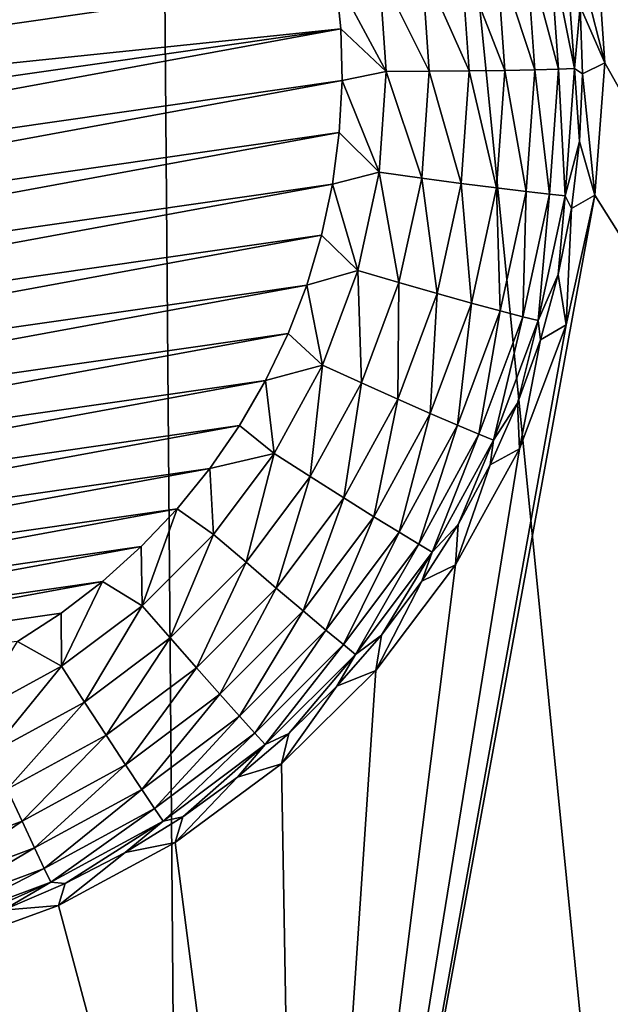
# Model space of a CAD drawing. Header units: metres. Extents: x -24 to 72, y -247 to 22.
# Tile 62 of 256: x 5.241 to 5.976, y -240.547 to -239.322. Entities that reach past the tile are written whole.
import ezdxf

# ---------------------------------------------------------------- set-up
doc = ezdxf.new("R2010")
doc.units = ezdxf.units.M
doc.layers.add('solid_509589_MEDIA_SW0001', color=7, linetype='CONTINUOUS')

msp = doc.modelspace()

# ---------------------------------------------------------------- linework, layer by layer
at = {"layer": 'solid_509589_MEDIA_SW0001'}
for points in [[(6.389662, -234.553543, 309.888611), (5.387189, -235.024139, 309.902985), (6.215484, -243.344147, 310.043213)], [(5.387189, -235.024139, 309.902985), (4.350636, -235.413193, 309.915039), (4.689543, -243.732956, 310.058655)], [(5.387189, -235.024139, 309.902985), (4.689543, -243.732956, 310.058655), (5.456074, -243.552139, 310.051453)], [(5.387189, -235.024139, 309.902985), (5.456074, -243.552139, 310.051453), (6.215484, -243.344147, 310.043213)], [(5.894148, -238.96315, 268.790039), (6.413139, -238.136353, 268.804352), (6.930424, -241.088699, 268.76767)], [(5.921474, -239.044373, 268.787689), (5.894148, -238.96315, 268.790039), (6.930424, -241.088699, 268.76767)], [(5.942712, -239.127396, 268.785492), (5.921474, -239.044373, 268.787689), (6.930424, -241.088699, 268.76767)], [(3.99209, -239.374924, 268.187683), (5.584002, -239.081833, 268.182556), (5.605529, -239.14299, 268.183624)], [(3.99209, -239.374924, 268.187683), (3.995515, -239.310181, 268.186554), (5.584002, -239.081833, 268.182556)], [(5.957743, -239.211777, 268.783478), (5.942712, -239.127396, 268.785492), (6.930424, -241.088699, 268.76767)], [(3.993722, -239.439468, 268.188812), (3.99209, -239.374924, 268.187683), (5.605529, -239.14299, 268.183624)], [(3.993722, -239.439468, 268.188812), (5.605529, -239.14299, 268.183624), (5.62215, -239.205368, 268.184723)], [(3.993722, -239.439468, 268.188812), (5.62215, -239.205368, 268.184723), (5.633809, -239.268784, 268.185822)], [(5.929625, -239.221481, 268.458893), (5.957743, -239.211777, 268.783478), (5.96893, -239.375366, 268.780121)], [(5.96893, -239.375366, 268.780121), (5.957743, -239.211777, 268.783478), (6.930424, -241.088699, 268.76767)], [(5.834301, -239.238586, 268.264008), (5.871284, -239.232559, 268.305115), (5.882124, -239.384094, 268.307739)], [(5.871284, -239.232559, 268.305115), (5.900107, -239.227585, 268.352386), (5.911244, -239.38327, 268.355103)], [(5.882124, -239.384094, 268.307739), (5.871284, -239.232559, 268.305115), (5.911244, -239.38327, 268.355103)], [(5.900107, -239.227585, 268.352386), (5.919781, -239.223846, 268.404266), (5.93112, -239.38237, 268.407043)], [(5.911244, -239.38327, 268.355103), (5.900107, -239.227585, 268.352386), (5.93112, -239.38237, 268.407043)], [(5.93112, -239.38237, 268.407043), (5.919781, -239.223846, 268.404266), (5.938468, -239.305054, 268.460358)], [(5.938468, -239.305054, 268.460358), (5.929625, -239.221481, 268.458893), (5.96893, -239.375366, 268.780121)], [(5.790429, -239.245483, 268.23056), (5.834301, -239.238586, 268.264008), (5.844761, -239.384811, 268.266571)], [(5.844761, -239.384811, 268.266571), (5.834301, -239.238586, 268.264008), (5.882124, -239.384094, 268.307739)], [(5.750679, -239.385834, 268.20816), (5.688235, -239.260864, 268.190765), (5.741177, -239.252991, 268.205841)], [(5.741177, -239.252991, 268.205841), (5.790429, -239.245483, 268.23056), (5.800438, -239.385406, 268.233002)], [(5.750679, -239.385834, 268.20816), (5.741177, -239.252991, 268.205841), (5.800438, -239.385406, 268.233002)], [(5.800438, -239.385406, 268.233002), (5.790429, -239.245483, 268.23056), (5.844761, -239.384811, 268.266571)], [(3.993722, -239.439468, 268.188812), (5.633809, -239.268784, 268.185822), (4.000404, -239.503601, 268.189911)], [(4.000404, -239.503601, 268.189911), (5.633809, -239.268784, 268.185822), (5.640491, -239.332916, 268.186951)], [(5.688235, -239.260864, 268.190765), (5.697193, -239.386108, 268.192963), (5.633809, -239.268784, 268.185822)], [(5.697193, -239.386108, 268.192963), (5.640491, -239.332916, 268.186951), (5.633809, -239.268784, 268.185822)], [(5.750679, -239.385834, 268.20816), (5.697193, -239.386108, 268.192963), (5.688235, -239.260864, 268.190765)], [(5.93112, -239.38237, 268.407043), (5.938468, -239.305054, 268.460358), (5.941039, -239.389053, 268.461823)], [(5.941039, -239.389053, 268.461823), (5.938468, -239.305054, 268.460358), (5.96893, -239.375366, 268.780121)], [(4.000404, -239.503601, 268.189911), (5.640491, -239.332916, 268.186951), (4.012062, -239.567001, 268.19104)], [(4.012062, -239.567001, 268.19104), (5.640491, -239.332916, 268.186951), (4.028683, -239.629395, 268.192108)], [(4.028683, -239.629395, 268.192108), (5.640491, -239.332916, 268.186951), (5.642122, -239.397461, 268.18808)], [(5.697193, -239.386108, 268.192963), (5.642122, -239.397461, 268.18808), (5.640491, -239.332916, 268.186951)], [(5.941039, -239.389053, 268.461823), (5.96893, -239.375366, 268.780121), (5.956684, -239.54007, 268.777466)], [(5.956684, -239.54007, 268.777466), (5.96893, -239.375366, 268.780121), (6.930424, -241.088699, 268.76767)], [(5.697193, -239.386108, 268.192963), (5.688235, -239.511337, 268.195129), (5.642122, -239.397461, 268.18808)], [(5.741177, -239.518677, 268.21048), (5.688235, -239.511337, 268.195129), (5.697193, -239.386108, 268.192963)], [(5.741177, -239.518677, 268.21048), (5.697193, -239.386108, 268.192963), (5.750679, -239.385834, 268.20816)], [(5.741177, -239.518677, 268.21048), (5.750679, -239.385834, 268.20816), (5.790429, -239.52533, 268.235443)], [(5.750679, -239.385834, 268.20816), (5.800438, -239.385406, 268.233002), (5.790429, -239.52533, 268.235443)], [(5.790429, -239.52533, 268.235443), (5.800438, -239.385406, 268.233002), (5.834301, -239.531052, 268.269135)], [(5.800438, -239.385406, 268.233002), (5.844761, -239.384811, 268.266571), (5.834301, -239.531052, 268.269135)], [(5.834301, -239.531052, 268.269135), (5.844761, -239.384811, 268.266571), (5.871284, -239.535645, 268.310394)], [(5.844761, -239.384811, 268.266571), (5.882124, -239.384094, 268.307739), (5.871284, -239.535645, 268.310394)], [(5.871284, -239.535645, 268.310394), (5.882124, -239.384094, 268.307739), (5.900107, -239.538956, 268.357819)], [(5.882124, -239.384094, 268.307739), (5.911244, -239.38327, 268.355103), (5.900107, -239.538956, 268.357819)], [(5.900107, -239.538956, 268.357819), (5.911244, -239.38327, 268.355103), (5.919781, -239.540878, 268.409821)], [(5.911244, -239.38327, 268.355103), (5.93112, -239.38237, 268.407043), (5.919781, -239.540878, 268.409821)], [(5.919781, -239.540878, 268.409821), (5.93112, -239.38237, 268.407043), (5.937325, -239.473007, 268.463287)], [(5.93112, -239.38237, 268.407043), (5.941039, -239.389053, 268.461823), (5.937325, -239.473007, 268.463287)], [(5.937325, -239.473007, 268.463287), (5.941039, -239.389053, 268.461823), (5.956684, -239.54007, 268.777466)], [(4.028683, -239.629395, 268.192108), (5.642122, -239.397461, 268.18808), (4.05021, -239.690552, 268.193176)], [(4.05021, -239.690552, 268.193176), (5.642122, -239.397461, 268.18808), (5.638698, -239.462189, 268.189209)], [(5.688235, -239.511337, 268.195129), (5.638698, -239.462189, 268.189209), (5.642122, -239.397461, 268.18808)], [(4.05021, -239.690552, 268.193176), (5.638698, -239.462189, 268.189209), (4.076494, -239.749832, 268.194214)], [(4.076494, -239.749832, 268.194214), (5.638698, -239.462189, 268.189209), (5.630184, -239.526489, 268.190338)], [(5.688235, -239.511337, 268.195129), (5.630184, -239.526489, 268.190338), (5.638698, -239.462189, 268.189209)], [(5.919781, -239.540878, 268.409821), (5.937325, -239.473007, 268.463287), (5.927347, -239.556458, 268.464752)], [(5.927347, -239.556458, 268.464752), (5.937325, -239.473007, 268.463287), (5.956684, -239.54007, 268.777466)], [(5.688235, -239.511337, 268.195129), (5.661543, -239.634018, 268.197296), (5.630184, -239.526489, 268.190338)], [(5.712862, -239.648819, 268.212769), (5.661543, -239.634018, 268.197296), (5.688235, -239.511337, 268.195129)], [(5.712862, -239.648819, 268.212769), (5.688235, -239.511337, 268.195129), (5.741177, -239.518677, 268.21048)], [(4.076494, -239.749832, 268.194214), (5.630184, -239.526489, 268.190338), (4.107307, -239.806808, 268.195221)], [(4.107307, -239.806808, 268.195221), (5.630184, -239.526489, 268.190338), (5.616672, -239.589828, 268.191437)], [(5.661543, -239.634018, 268.197296), (5.616672, -239.589828, 268.191437), (5.630184, -239.526489, 268.190338)], [(5.712862, -239.648819, 268.212769), (5.741177, -239.518677, 268.21048), (5.760606, -239.662399, 268.237823)], [(5.741177, -239.518677, 268.21048), (5.790429, -239.52533, 268.235443), (5.760606, -239.662399, 268.237823)], [(5.760606, -239.662399, 268.237823), (5.790429, -239.52533, 268.235443), (5.803133, -239.674301, 268.271606)], [(5.790429, -239.52533, 268.235443), (5.834301, -239.531052, 268.269135), (5.803133, -239.674301, 268.271606)], [(5.803133, -239.674301, 268.271606), (5.834301, -239.531052, 268.269135), (5.838983, -239.684097, 268.312988)], [(5.834301, -239.531052, 268.269135), (5.871284, -239.535645, 268.310394), (5.838983, -239.684097, 268.312988)], [(5.838983, -239.684097, 268.312988), (5.871284, -239.535645, 268.310394), (5.866924, -239.691483, 268.360504)], [(5.871284, -239.535645, 268.310394), (5.900107, -239.538956, 268.357819), (5.866924, -239.691483, 268.360504)], [(5.866924, -239.691483, 268.360504), (5.900107, -239.538956, 268.357819), (5.885995, -239.696167, 268.412506)], [(5.900107, -239.538956, 268.357819), (5.919781, -239.540878, 268.409821), (5.885995, -239.696167, 268.412506)], [(5.956684, -239.54007, 268.777466), (6.930424, -241.088699, 268.76767), (5.589261, -241.546188, 268.775665)], [(5.921095, -239.701294, 268.775482), (5.956684, -239.54007, 268.777466), (5.589261, -241.546188, 268.775665)], [(5.885995, -239.696167, 268.412506), (5.919781, -239.540878, 268.409821), (5.911159, -239.638916, 268.466187)], [(5.919781, -239.540878, 268.409821), (5.927347, -239.556458, 268.464752), (5.911159, -239.638916, 268.466187)], [(5.927347, -239.556458, 268.464752), (5.956684, -239.54007, 268.777466), (5.921095, -239.701294, 268.775482)], [(5.911159, -239.638916, 268.466187), (5.927347, -239.556458, 268.464752), (5.921095, -239.701294, 268.775482)], [(4.107307, -239.806808, 268.195221), (5.616672, -239.589828, 268.191437), (4.142502, -239.861191, 268.196167)], [(4.142502, -239.861191, 268.196167), (5.616672, -239.589828, 268.191437), (5.598228, -239.651932, 268.192505)], [(5.661543, -239.634018, 268.197296), (5.598228, -239.651932, 268.192505), (5.616672, -239.589828, 268.191437)], [(5.661543, -239.634018, 268.197296), (5.617661, -239.751648, 268.199341), (5.598228, -239.651932, 268.192505)], [(5.666314, -239.77359, 268.214935), (5.617661, -239.751648, 268.199341), (5.661543, -239.634018, 268.197296)], [(5.666314, -239.77359, 268.214935), (5.661543, -239.634018, 268.197296), (5.712862, -239.648819, 268.212769)], [(5.666314, -239.77359, 268.214935), (5.712862, -239.648819, 268.212769), (5.711576, -239.793839, 268.240112)], [(5.712862, -239.648819, 268.212769), (5.760606, -239.662399, 268.237823), (5.711576, -239.793839, 268.240112)], [(5.885995, -239.696167, 268.412506), (5.911159, -239.638916, 268.466187), (5.888853, -239.71994, 268.46759)], [(5.888853, -239.71994, 268.46759), (5.911159, -239.638916, 268.466187), (5.921095, -239.701294, 268.775482)], [(4.142502, -239.861191, 268.196167), (5.598228, -239.651932, 268.192505), (4.181897, -239.912704, 268.197052)], [(4.181897, -239.912704, 268.197052), (5.598228, -239.651932, 268.192505), (5.57494, -239.712448, 268.193573)], [(5.617661, -239.751648, 268.199341), (5.57494, -239.712448, 268.193573), (5.598228, -239.651932, 268.192505)], [(5.711576, -239.793839, 268.240112), (5.760606, -239.662399, 268.237823), (5.751894, -239.811661, 268.274017)], [(5.760606, -239.662399, 268.237823), (5.803133, -239.674301, 268.271606), (5.751894, -239.811661, 268.274017)], [(5.751894, -239.811661, 268.274017), (5.803133, -239.674301, 268.271606), (5.785881, -239.826462, 268.31546)], [(5.803133, -239.674301, 268.271606), (5.838983, -239.684097, 268.312988), (5.785881, -239.826462, 268.31546)], [(5.785881, -239.826462, 268.31546), (5.838983, -239.684097, 268.312988), (5.812369, -239.837723, 268.363037)], [(5.838983, -239.684097, 268.312988), (5.866924, -239.691483, 268.360504), (5.812369, -239.837723, 268.363037)], [(5.812369, -239.837723, 268.363037), (5.866924, -239.691483, 268.360504), (5.830449, -239.845078, 268.415131)], [(5.866924, -239.691483, 268.360504), (5.885995, -239.696167, 268.412506), (5.830449, -239.845078, 268.415131)], [(5.830449, -239.845078, 268.415131), (5.885995, -239.696167, 268.412506), (5.860554, -239.799088, 268.468964)], [(5.885995, -239.696167, 268.412506), (5.888853, -239.71994, 268.46759), (5.860554, -239.799088, 268.468964)], [(5.862895, -239.855743, 268.774109), (5.921095, -239.701294, 268.775482), (5.589261, -241.546188, 268.775665)], [(5.888853, -239.71994, 268.46759), (5.921095, -239.701294, 268.775482), (5.862895, -239.855743, 268.774109)], [(4.181897, -239.912704, 268.197052), (5.57494, -239.712448, 268.193573), (4.225173, -239.960907, 268.197906)], [(4.225173, -239.960907, 268.197906), (5.57494, -239.712448, 268.193573), (5.547001, -239.770889, 268.19458)], [(5.617661, -239.751648, 268.199341), (5.547001, -239.770889, 268.19458), (5.57494, -239.712448, 268.193573)], [(5.860554, -239.799088, 268.468964), (5.888853, -239.71994, 268.46759), (5.862895, -239.855743, 268.774109)], [(5.617661, -239.751648, 268.199341), (5.557482, -239.861847, 268.201263), (5.547001, -239.770889, 268.19458)], [(5.602478, -239.890488, 268.21698), (5.557482, -239.861847, 268.201263), (5.617661, -239.751648, 268.199341)], [(5.602478, -239.890488, 268.21698), (5.617661, -239.751648, 268.199341), (5.666314, -239.77359, 268.214935)], [(4.225173, -239.960907, 268.197906), (5.547001, -239.770889, 268.19458), (4.272113, -240.005585, 268.1987)], [(4.272113, -240.005585, 268.1987), (5.547001, -239.770889, 268.19458), (5.514553, -239.826981, 268.195557)], [(5.557482, -239.861847, 268.201263), (5.514553, -239.826981, 268.195557), (5.547001, -239.770889, 268.19458)], [(5.602478, -239.890488, 268.21698), (5.666314, -239.77359, 268.214935), (5.644338, -239.916946, 268.242279)], [(5.666314, -239.77359, 268.214935), (5.711576, -239.793839, 268.240112), (5.644338, -239.916946, 268.242279)], [(5.644338, -239.916946, 268.242279), (5.711576, -239.793839, 268.240112), (5.681624, -239.940323, 268.276276)], [(5.711576, -239.793839, 268.240112), (5.751894, -239.811661, 268.274017), (5.681624, -239.940323, 268.276276)], [(5.826419, -239.875885, 268.470306), (5.860554, -239.799088, 268.468964), (5.862895, -239.855743, 268.774109)], [(5.830449, -239.845078, 268.415131), (5.860554, -239.799088, 268.468964), (5.826419, -239.875885, 268.470306)], [(5.681624, -239.940323, 268.276276), (5.751894, -239.811661, 268.274017), (5.713056, -239.959808, 268.31781)], [(5.751894, -239.811661, 268.274017), (5.785881, -239.826462, 268.31546), (5.713056, -239.959808, 268.31781)], [(4.272113, -240.005585, 268.1987), (5.514553, -239.826981, 268.195557), (4.322444, -240.046463, 268.199402)], [(4.322444, -240.046463, 268.199402), (5.514553, -239.826981, 268.195557), (5.477777, -239.880386, 268.196503)], [(5.557482, -239.861847, 268.201263), (5.477777, -239.880386, 268.196503), (5.514553, -239.826981, 268.195557)], [(5.713056, -239.959808, 268.31781), (5.785881, -239.826462, 268.31546), (5.737554, -239.974716, 268.365448)], [(5.785881, -239.826462, 268.31546), (5.812369, -239.837723, 268.363037), (5.737554, -239.974716, 268.365448)], [(5.737554, -239.974716, 268.365448), (5.812369, -239.837723, 268.363037), (5.754274, -239.984558, 268.417542)], [(5.812369, -239.837723, 268.363037), (5.830449, -239.845078, 268.415131), (5.754274, -239.984558, 268.417542)], [(5.754274, -239.984558, 268.417542), (5.830449, -239.845078, 268.415131), (5.786639, -239.949905, 268.471619)], [(5.830449, -239.845078, 268.415131), (5.826419, -239.875885, 268.470306), (5.786639, -239.949905, 268.471619)], [(5.783303, -240.000244, 268.773285), (5.862895, -239.855743, 268.774109), (5.589261, -241.546188, 268.775665)], [(5.826419, -239.875885, 268.470306), (5.862895, -239.855743, 268.774109), (5.783303, -240.000244, 268.773285)], [(5.557482, -239.861847, 268.201263), (5.482231, -239.962341, 268.203003), (5.477777, -239.880386, 268.196503)], [(5.522653, -239.997101, 268.218842), (5.482231, -239.962341, 268.203003), (5.557482, -239.861847, 268.201263)], [(5.522653, -239.997101, 268.218842), (5.557482, -239.861847, 268.201263), (5.602478, -239.890488, 268.21698)], [(4.322444, -240.046463, 268.199402), (5.477777, -239.880386, 268.196503), (4.375781, -240.083237, 268.200043)], [(4.375781, -240.083237, 268.200043), (5.477777, -239.880386, 268.196503), (5.436961, -239.930679, 268.197388)], [(5.482231, -239.962341, 268.203003), (5.436961, -239.930679, 268.197388), (5.477777, -239.880386, 268.196503)], [(5.786639, -239.949905, 268.471619), (5.826419, -239.875885, 268.470306), (5.783303, -240.000244, 268.773285)], [(5.522653, -239.997101, 268.218842), (5.602478, -239.890488, 268.21698), (5.560259, -240.029251, 268.244232)], [(5.602478, -239.890488, 268.21698), (5.644338, -239.916946, 268.242279), (5.560259, -240.029251, 268.244232)], [(5.560259, -240.029251, 268.244232), (5.644338, -239.916946, 268.242279), (5.593756, -240.057678, 268.27832)], [(5.644338, -239.916946, 268.242279), (5.681624, -239.940323, 268.276276), (5.593756, -240.057678, 268.27832)], [(4.375781, -240.083237, 268.200043), (5.436961, -239.930679, 268.197388), (4.431856, -240.115723, 268.200623)], [(4.431856, -240.115723, 268.200623), (5.436961, -239.930679, 268.197388), (5.392311, -239.977646, 268.198212)], [(5.39344, -240.051132, 268.204559), (5.392311, -239.977646, 268.198212), (5.436961, -239.930679, 268.197388)], [(5.482231, -239.962341, 268.203003), (5.39344, -240.051132, 268.204559), (5.436961, -239.930679, 268.197388)], [(5.593756, -240.057678, 268.27832), (5.681624, -239.940323, 268.276276), (5.621993, -240.081436, 268.319916)], [(5.681624, -239.940323, 268.276276), (5.713056, -239.959808, 268.31781), (5.621993, -240.081436, 268.319916)], [(5.741438, -240.020767, 268.472839), (5.786639, -239.949905, 268.471619), (5.783303, -240.000244, 268.773285)], [(5.754274, -239.984558, 268.417542), (5.786639, -239.949905, 268.471619), (5.741438, -240.020767, 268.472839)], [(5.428466, -240.091278, 268.22049), (5.39344, -240.051132, 268.204559), (5.482231, -239.962341, 268.203003)], [(5.428466, -240.091278, 268.22049), (5.482231, -239.962341, 268.203003), (5.522653, -239.997101, 268.218842)], [(5.621993, -240.081436, 268.319916), (5.713056, -239.959808, 268.31781), (5.644, -240.09967, 268.367615)], [(5.713056, -239.959808, 268.31781), (5.737554, -239.974716, 268.365448), (5.644, -240.09967, 268.367615)], [(4.431856, -240.115723, 268.200623), (5.392311, -239.977646, 268.198212), (4.490348, -240.143707, 268.201111)], [(4.490348, -240.143707, 268.201111), (5.392311, -239.977646, 268.198212), (5.344077, -240.020981, 268.198944)], [(5.39344, -240.051132, 268.204559), (5.344077, -240.020981, 268.198944), (5.392311, -239.977646, 268.198212)], [(5.644, -240.09967, 268.367615), (5.737554, -239.974716, 268.365448), (5.659022, -240.111771, 268.419769)], [(5.737554, -239.974716, 268.365448), (5.754274, -239.984558, 268.417542), (5.659022, -240.111771, 268.419769)], [(5.659022, -240.111771, 268.419769), (5.754274, -239.984558, 268.417542), (5.691067, -240.088043, 268.47403)], [(5.754274, -239.984558, 268.417542), (5.741438, -240.020767, 268.472839), (5.691067, -240.088043, 268.47403)], [(5.428466, -240.091278, 268.22049), (5.522653, -239.997101, 268.218842), (5.461051, -240.128448, 268.245972)], [(5.522653, -239.997101, 268.218842), (5.560259, -240.029251, 268.244232), (5.461051, -240.128448, 268.245972)], [(5.683956, -240.131851, 268.772949), (5.783303, -240.000244, 268.773285), (5.589261, -241.546188, 268.775665)], [(5.741438, -240.020767, 268.472839), (5.783303, -240.000244, 268.773285), (5.683956, -240.131851, 268.772949)], [(4.490348, -240.143707, 268.201111), (5.344077, -240.020981, 268.198944), (4.5508, -240.167007, 268.201508)], [(4.5508, -240.167007, 268.201508), (5.344077, -240.020981, 268.198944), (5.292638, -240.060364, 268.199646)], [(5.292917, -240.126358, 268.205872), (5.292638, -240.060364, 268.199646), (5.344077, -240.020981, 268.198944)], [(5.39344, -240.051132, 268.204559), (5.292917, -240.126358, 268.205872), (5.344077, -240.020981, 268.198944)], [(5.461051, -240.128448, 268.245972), (5.560259, -240.029251, 268.244232), (5.490077, -240.161346, 268.280121)], [(5.560259, -240.029251, 268.244232), (5.593756, -240.057678, 268.27832), (5.490077, -240.161346, 268.280121)], [(5.691067, -240.088043, 268.47403), (5.741438, -240.020767, 268.472839), (5.683956, -240.131851, 268.772949)], [(5.321834, -240.171082, 268.221863), (5.292917, -240.126358, 268.205872), (5.39344, -240.051132, 268.204559)], [(5.321834, -240.171082, 268.221863), (5.39344, -240.051132, 268.204559), (5.428466, -240.091278, 268.22049)], [(4.5508, -240.167007, 268.201508), (5.292638, -240.060364, 268.199646), (5.238257, -240.095612, 268.200256)], [(5.292917, -240.126358, 268.205872), (5.238257, -240.095612, 268.200256), (5.292638, -240.060364, 268.199646)], [(5.490077, -240.161346, 268.280121), (5.593756, -240.057678, 268.27832), (5.514544, -240.188858, 268.321808)], [(5.593756, -240.057678, 268.27832), (5.621993, -240.081436, 268.319916), (5.514544, -240.188858, 268.321808)], [(5.514544, -240.188858, 268.321808), (5.621993, -240.081436, 268.319916), (5.533614, -240.210037, 268.369537)], [(5.621993, -240.081436, 268.319916), (5.644, -240.09967, 268.367615), (5.533614, -240.210037, 268.369537)], [(5.635809, -240.151367, 268.475128), (5.691067, -240.088043, 268.47403), (5.683956, -240.131851, 268.772949)], [(5.659022, -240.111771, 268.419769), (5.691067, -240.088043, 268.47403), (5.635809, -240.151367, 268.475128)], [(5.292917, -240.126358, 268.205872), (5.182707, -240.186539, 268.20694), (5.238257, -240.095612, 268.200256)], [(5.321834, -240.171082, 268.221863), (5.428466, -240.091278, 268.22049), (5.348735, -240.212509, 268.247437)], [(5.428466, -240.091278, 268.22049), (5.461051, -240.128448, 268.245972), (5.348735, -240.212509, 268.247437)], [(5.533614, -240.210037, 268.369537), (5.644, -240.09967, 268.367615), (5.54663, -240.224152, 268.421722)], [(5.644, -240.09967, 268.367615), (5.659022, -240.111771, 268.419769), (5.54663, -240.224152, 268.421722)], [(5.54663, -240.224152, 268.421722), (5.659022, -240.111771, 268.419769), (5.575972, -240.210388, 268.476166)], [(5.659022, -240.111771, 268.419769), (5.635809, -240.151367, 268.475128), (5.575972, -240.210388, 268.476166)], [(5.204926, -240.234909, 268.222992), (5.182707, -240.186539, 268.20694), (5.292917, -240.126358, 268.205872)], [(5.204926, -240.234909, 268.222992), (5.292917, -240.126358, 268.205872), (5.321834, -240.171082, 268.221863)], [(5.348735, -240.212509, 268.247437), (5.461051, -240.128448, 268.245972), (5.372698, -240.249207, 268.281647)], [(5.461051, -240.128448, 268.245972), (5.490077, -240.161346, 268.280121), (5.372698, -240.249207, 268.281647)], [(5.56687, -240.24791, 268.77298), (5.683956, -240.131851, 268.772949), (5.589261, -241.546188, 268.775665)], [(5.635809, -240.151367, 268.475128), (5.683956, -240.131851, 268.772949), (5.56687, -240.24791, 268.77298)], [(5.575972, -240.210388, 268.476166), (5.635809, -240.151367, 268.475128), (5.56687, -240.24791, 268.77298)], [(5.372698, -240.249207, 268.281647), (5.490077, -240.161346, 268.280121), (5.392898, -240.279907, 268.323395)], [(5.490077, -240.161346, 268.280121), (5.514544, -240.188858, 268.321808), (5.392898, -240.279907, 268.323395)], [(5.204926, -240.234909, 268.222992), (5.321834, -240.171082, 268.221863), (5.225597, -240.279739, 268.248596)], [(5.321834, -240.171082, 268.221863), (5.348735, -240.212509, 268.247437), (5.225597, -240.279739, 268.248596)], [(5.392898, -240.279907, 268.323395), (5.514544, -240.188858, 268.321808), (5.408642, -240.303574, 268.371185)], [(5.514544, -240.188858, 268.321808), (5.533614, -240.210037, 268.369537), (5.408642, -240.303574, 268.371185)], [(5.225597, -240.279739, 268.248596), (5.348735, -240.212509, 268.247437), (5.244009, -240.319458, 268.282867)], [(5.348735, -240.212509, 268.247437), (5.372698, -240.249207, 268.281647), (5.244009, -240.319458, 268.282867)], [(5.408642, -240.303574, 268.371185), (5.533614, -240.210037, 268.369537), (5.419388, -240.319397, 268.423401)], [(5.533614, -240.210037, 268.369537), (5.54663, -240.224152, 268.421722), (5.419388, -240.319397, 268.423401)], [(5.511891, -240.264771, 268.477112), (5.575972, -240.210388, 268.476166), (5.56687, -240.24791, 268.77298)], [(5.54663, -240.224152, 268.421722), (5.575972, -240.210388, 268.476166), (5.511891, -240.264771, 268.477112)], [(5.419388, -240.319397, 268.423401), (5.54663, -240.224152, 268.421722), (5.443925, -240.314209, 268.477966)], [(5.54663, -240.224152, 268.421722), (5.511891, -240.264771, 268.477112), (5.443925, -240.314209, 268.477966)], [(5.244009, -240.319458, 268.282867), (5.372698, -240.249207, 268.281647), (5.259531, -240.352722, 268.324646)], [(5.372698, -240.249207, 268.281647), (5.392898, -240.279907, 268.323395), (5.259531, -240.352722, 268.324646)], [(5.434437, -240.346069, 268.773285), (5.56687, -240.24791, 268.77298), (5.589261, -241.546188, 268.775665)], [(5.511891, -240.264771, 268.477112), (5.56687, -240.24791, 268.77298), (5.434437, -240.346069, 268.773285)], [(5.443925, -240.314209, 268.477966), (5.511891, -240.264771, 268.477112), (5.434437, -240.346069, 268.773285)], [(5.225597, -240.279739, 268.248596), (5.244009, -240.319458, 268.282867), (5.10663, -240.370697, 268.283783)], [(5.259531, -240.352722, 268.324646), (5.392898, -240.279907, 268.323395), (5.271627, -240.378387, 268.372498)], [(5.392898, -240.279907, 268.323395), (5.408642, -240.303574, 268.371185), (5.271627, -240.378387, 268.372498)], [(5.271627, -240.378387, 268.372498), (5.408642, -240.303574, 268.371185), (5.279884, -240.395554, 268.424713)], [(5.408642, -240.303574, 268.371185), (5.419388, -240.319397, 268.423401), (5.279884, -240.395554, 268.424713)], [(5.10663, -240.370697, 268.283783), (5.244009, -240.319458, 268.282867), (5.117156, -240.405823, 268.325592)], [(5.244009, -240.319458, 268.282867), (5.259531, -240.352722, 268.324646), (5.117156, -240.405823, 268.325592)], [(5.279884, -240.395554, 268.424713), (5.419388, -240.319397, 268.423401), (5.297876, -240.397202, 268.479431)], [(5.419388, -240.319397, 268.423401), (5.372454, -240.358444, 268.478729), (5.297876, -240.397202, 268.479431)], [(5.372454, -240.358444, 268.478729), (5.443925, -240.314209, 268.477966), (5.434437, -240.346069, 268.773285)], [(5.419388, -240.319397, 268.423401), (5.443925, -240.314209, 268.477966), (5.372454, -240.358444, 268.478729)], [(5.2894, -240.424301, 268.773865), (5.434437, -240.346069, 268.773285), (5.589261, -241.546188, 268.775665)], [(5.372454, -240.358444, 268.478729), (5.434437, -240.346069, 268.773285), (5.2894, -240.424301, 268.773865)], [(5.117156, -240.405823, 268.325592), (5.259531, -240.352722, 268.324646), (5.12536, -240.432922, 268.373444)], [(5.259531, -240.352722, 268.324646), (5.271627, -240.378387, 268.372498), (5.12536, -240.432922, 268.373444)], [(5.297876, -240.397202, 268.479431), (5.372454, -240.358444, 268.478729), (5.2894, -240.424301, 268.773865)], [(5.12536, -240.432922, 268.373444), (5.271627, -240.378387, 268.372498), (5.13096, -240.451096, 268.42569)], [(5.271627, -240.378387, 268.372498), (5.279884, -240.395554, 268.424713), (5.13096, -240.451096, 268.42569)], [(5.13096, -240.451096, 268.42569), (5.279884, -240.395554, 268.424713), (5.141088, -240.457504, 268.480469)], [(5.279884, -240.395554, 268.424713), (5.220611, -240.430283, 268.47998), (5.141088, -240.457504, 268.480469)], [(5.279884, -240.395554, 268.424713), (5.297876, -240.397202, 268.479431), (5.220611, -240.430283, 268.47998)], [(5.220611, -240.430283, 268.47998), (5.297876, -240.397202, 268.479431), (5.2894, -240.424301, 268.773865)], [(5.134696, -240.481033, 268.774597), (5.2894, -240.424301, 268.773865), (5.589261, -241.546188, 268.775665)], [(5.220611, -240.430283, 268.47998), (5.2894, -240.424301, 268.773865), (5.134696, -240.481033, 268.774597)], [(5.134696, -240.481033, 268.774597), (5.589261, -241.546188, 268.775665), (4.21827, -241.904572, 268.781921)]]:
    msp.add_3dface(points, dxfattribs=at)

doc.saveas('drawing.dxf')
